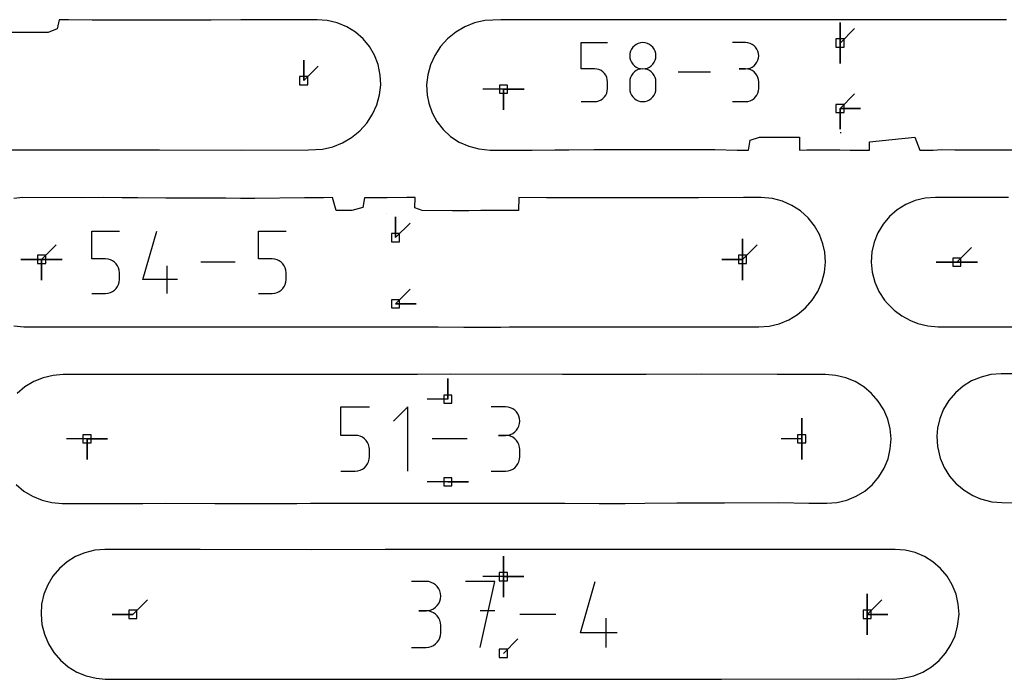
# Model space of a CAD drawing. Extents: x 0 to 600, y 0 to 900.
# Tile 20 of 56: x 219 to 288, y 54 to 100. Entities that reach past the tile are written whole.
import ezdxf

# ---------------------------------------------------------------- set-up
doc = ezdxf.new("R2010")
doc.units = 0

msp = doc.modelspace()

# ---------------------------------------------------------------- linework, layer by layer
at = {"layer": 'annotation', "color": 1}
for p, q in [((276.296663, 98.601872), (276.296663, 100.030622)), ((276.296663, 98.601872), (276.296663, 100.030622)), ((276.296663, 100.030622), (276.296663, 98.601872)), ((276.296663, 98.601872), (276.296663, 100.030622)), ((276.296663, 100.030622), (276.296663, 98.601872)), ((276.296663, 98.601872), (277.306942, 99.612151)), ((258.35167, 96.810811), (258.35167, 98.634647)), ((258.35167, 98.634647), (260.170626, 98.634647)), ((262.030269, 98.415545), (261.920598, 98.305961)), ((262.157226, 98.505308), (262.030269, 98.415545)), ((262.298883, 98.572645), (262.157226, 98.505308)), ((262.452654, 98.614956), (262.298883, 98.572645)), ((262.615955, 98.629638), (262.452654, 98.614956)), ((262.779257, 98.614956), (262.615955, 98.629638)), ((262.615955, 98.629638), (262.615955, 98.629638)), ((262.933028, 98.572645), (262.779257, 98.614956)), ((263.074685, 98.505308), (262.933028, 98.572645)), ((263.201641, 98.415545), (263.074685, 98.505308)), ((263.311312, 98.305961), (263.201641, 98.415545)), ((269.746021, 98.629895), (268.836543, 98.629895)), ((269.909593, 98.615213), (269.746021, 98.629895)), ((270.063508, 98.572902), (269.909593, 98.615213)), ((270.205207, 98.505564), (270.063508, 98.572902)), ((270.33213, 98.415802), (270.205207, 98.505564)), ((270.441716, 98.306218), (270.33213, 98.415802)), ((276.296663, 98.601872), (276.296663, 97.173122)), ((276.296663, 98.601872), (276.296663, 97.173122)), ((276.296663, 97.173122), (276.296663, 98.601872)), ((261.721153, 97.884296), (261.706477, 97.721444)), ((261.706477, 97.721444), (261.706477, 97.721444)), ((261.706477, 97.721444), (261.721161, 97.557829)), ((261.763455, 98.037734), (261.721153, 97.884296)), ((261.830799, 98.179156), (261.763455, 98.037734)), ((261.920598, 98.305961), (261.830799, 98.179156)), ((263.401112, 98.179156), (263.311312, 98.305961)), ((263.468456, 98.037734), (263.401112, 98.179156)), ((263.510758, 97.884296), (263.468456, 98.037734)), ((263.51075, 97.557829), (263.525433, 97.721444)), ((263.525433, 97.721444), (263.510758, 97.884296)), ((263.525433, 97.721444), (263.525433, 97.721444)), ((270.531406, 98.179413), (270.441716, 98.306218)), ((270.59864, 98.037991), (270.531406, 98.179413)), ((270.640858, 97.884553), (270.59864, 98.037991)), ((270.655499, 97.721701), (270.640858, 97.884553)), ((270.640858, 97.558085), (270.655499, 97.721701)), ((270.655499, 97.721701), (270.655499, 97.721701)), ((239.102854, 95.99193), (239.102854, 97.42068)), ((239.102854, 95.99193), (239.102854, 97.42068)), ((239.102854, 97.42068), (239.102854, 95.99193)), ((239.102854, 95.99193), (240.113133, 97.002208)), ((261.721161, 97.557829), (261.763484, 97.403795)), ((261.763484, 97.403795), (261.830856, 97.261925)), ((261.830856, 97.261925), (261.920683, 97.1348)), ((261.920683, 97.1348), (262.030375, 97.025001)), ((262.030375, 97.025001), (262.15734, 96.935108)), ((263.074571, 96.935108), (263.201536, 97.025001)), ((263.201536, 97.025001), (263.311228, 97.1348)), ((263.311228, 97.1348), (263.401055, 97.261925)), ((263.401055, 97.261925), (263.468426, 97.403795)), ((263.468426, 97.403795), (263.51075, 97.557829)), ((270.205207, 96.935365), (270.33213, 97.025257)), ((270.33213, 97.025257), (270.441716, 97.135057)), ((270.441716, 97.135057), (270.531406, 97.262182)), ((270.531406, 97.262182), (270.59864, 97.404052)), ((270.59864, 97.404052), (270.640858, 97.558085)), ((259.261148, 96.810811), (258.35167, 96.810811)), ((259.424449, 96.796213), (259.261148, 96.810811)), ((259.578221, 96.754114), (259.424449, 96.796213)), ((259.719877, 96.687051), (259.578221, 96.754114)), ((259.846834, 96.597563), (259.719877, 96.687051)), ((259.956505, 96.48819), (259.846834, 96.597563)), ((260.046305, 96.36147), (259.956505, 96.48819)), ((260.113648, 96.219942), (260.046305, 96.36147)), ((261.830799, 96.359515), (261.763455, 96.21769)), ((261.920598, 96.486608), (261.830799, 96.359515)), ((262.030269, 96.596386), (261.920598, 96.486608)), ((262.157226, 96.686266), (262.030269, 96.596386)), ((262.298883, 96.753664), (262.157226, 96.686266)), ((262.15734, 96.935108), (262.298986, 96.867703)), ((262.452654, 96.795997), (262.298883, 96.753664)), ((262.298986, 96.867703), (262.452722, 96.825368)), ((262.615955, 96.810682), (262.452654, 96.795997)), ((262.452722, 96.825368), (262.615955, 96.810682)), ((262.615955, 96.810682), (262.779189, 96.825368)), ((262.779257, 96.796006), (262.615955, 96.810682)), ((262.615955, 96.810682), (262.615955, 96.810682)), ((262.615955, 96.810682), (262.615955, 96.810682)), ((262.779189, 96.825368), (262.932925, 96.867703)), ((262.933028, 96.753694), (262.779257, 96.796006)), ((262.932925, 96.867703), (263.074571, 96.935108)), ((263.074685, 96.686323), (262.933028, 96.753694)), ((263.201641, 96.596471), (263.074685, 96.686323)), ((263.311312, 96.486714), (263.201641, 96.596471)), ((263.401112, 96.359629), (263.311312, 96.486714)), ((263.468456, 96.217794), (263.401112, 96.359629)), ((267.301077, 96.586844), (265.06167, 96.586844)), ((269.746021, 96.810939), (269.29064, 96.810939)), ((269.29064, 96.810939), (269.746021, 96.810939)), ((269.746021, 96.810939), (269.909593, 96.825624)), ((269.909593, 96.796257), (269.746021, 96.810939)), ((269.746021, 96.810939), (269.746021, 96.810939)), ((269.909593, 96.825624), (270.063508, 96.86796)), ((270.063508, 96.753946), (269.909593, 96.796257)), ((270.063508, 96.86796), (270.205207, 96.935365)), ((270.205207, 96.686608), (270.063508, 96.753946)), ((270.33213, 96.596846), (270.205207, 96.686608)), ((270.441716, 96.487262), (270.33213, 96.596846)), ((270.531406, 96.360457), (270.441716, 96.487262)), ((270.59864, 96.219035), (270.531406, 96.360457)), ((260.15595, 96.066145), (260.113648, 96.219942)), ((260.170626, 95.902617), (260.15595, 96.066145)), ((260.170626, 95.449547), (260.170626, 95.902617)), ((260.170626, 95.902617), (260.170626, 95.902617)), ((261.721153, 96.063716), (261.706477, 95.900177)), ((261.706477, 95.900177), (261.706477, 95.447107)), ((261.763455, 96.21769), (261.721153, 96.063716)), ((263.510758, 96.063784), (263.468456, 96.217794)), ((263.525433, 95.900177), (263.510758, 96.063784)), ((263.525433, 95.447107), (263.525433, 95.900177)), ((263.525433, 95.900177), (263.525433, 95.900177)), ((270.640858, 96.065597), (270.59864, 96.219035)), ((270.655499, 95.902745), (270.640858, 96.065597)), ((270.655499, 95.447364), (270.655499, 95.902745)), ((270.655499, 95.902745), (270.655499, 95.902745)), ((252.956818, 95.399436), (251.528068, 95.399436)), ((252.956818, 95.399436), (254.385568, 95.399436)), ((252.956818, 95.399436), (254.385568, 95.399436)), ((254.385568, 95.399436), (252.956818, 95.399436)), ((252.956818, 95.399436), (252.956818, 93.970686)), ((252.956818, 95.399436), (254.385568, 95.399436)), ((254.385568, 95.399436), (252.956818, 95.399436)), ((252.956818, 95.399436), (252.956818, 93.970686)), ((252.956818, 93.970686), (252.956818, 95.399436)), ((259.95642, 94.86301), (260.046248, 94.990095)), ((260.046248, 94.990095), (260.113619, 95.131931)), ((260.113619, 95.131931), (260.155942, 95.28594)), ((260.155942, 95.28594), (260.170626, 95.449547)), ((261.706477, 95.447107), (261.706477, 95.447107)), ((261.706477, 95.447107), (261.721161, 95.28358)), ((261.721161, 95.28358), (261.763484, 95.129782)), ((261.763484, 95.129782), (261.830856, 94.988254)), ((261.830856, 94.988254), (261.920683, 94.861534)), ((263.311228, 94.861534), (263.401055, 94.988254)), ((263.401055, 94.988254), (263.468426, 95.129782)), ((263.468426, 95.129782), (263.51075, 95.28358)), ((263.51075, 95.28358), (263.525433, 95.447107)), ((270.441716, 94.862742), (270.531406, 94.989538)), ((270.531406, 94.989538), (270.59864, 95.130971)), ((270.59864, 95.130971), (270.640858, 95.284445)), ((270.640858, 95.284445), (270.655499, 95.447364)), ((276.296627, 94.056189), (277.306905, 95.066468)), ((258.35167, 94.539042), (259.261148, 94.539042)), ((259.261148, 94.539042), (259.424381, 94.553719)), ((259.261148, 94.539042), (259.261148, 94.539042)), ((259.424381, 94.553719), (259.578117, 94.596031)), ((259.578117, 94.596031), (259.719763, 94.663401)), ((259.719763, 94.663401), (259.846728, 94.753253)), ((259.846728, 94.753253), (259.95642, 94.86301)), ((261.920683, 94.861534), (262.030375, 94.752161)), ((262.030375, 94.752161), (262.15734, 94.662673)), ((262.15734, 94.662673), (262.298986, 94.595611)), ((262.298986, 94.595611), (262.452722, 94.553511)), ((262.452722, 94.553511), (262.615955, 94.538914)), ((262.615955, 94.538914), (262.779189, 94.553511)), ((262.615955, 94.538914), (262.615955, 94.538914)), ((262.779189, 94.553511), (262.932925, 94.595611)), ((262.932925, 94.595611), (263.074571, 94.662673)), ((263.074571, 94.662673), (263.201536, 94.752161)), ((263.201536, 94.752161), (263.311228, 94.861534)), ((268.836543, 94.53917), (269.746021, 94.53917)), ((269.746021, 94.53917), (269.909593, 94.553844)), ((269.746021, 94.53917), (269.746021, 94.53917)), ((269.909593, 94.553844), (270.063508, 94.596134)), ((270.063508, 94.596134), (270.205207, 94.663444)), ((270.205207, 94.663444), (270.33213, 94.753179)), ((270.33213, 94.753179), (270.441716, 94.862742)), ((276.296627, 94.056189), (277.725377, 94.056189)), ((276.296627, 94.056189), (277.725377, 94.056189)), ((277.725377, 94.056189), (276.296627, 94.056189)), ((276.296627, 94.056189), (276.296627, 92.627439)), ((276.296627, 94.056189), (277.725377, 94.056189)), ((277.725377, 94.056189), (276.296627, 94.056189)), ((276.296627, 94.056189), (276.296627, 92.627439)), ((276.296627, 92.627439), (276.296627, 94.056189)), ((276.311986, 92.389321), (276.377024, 92.389326)), ((244.819996, 86.768515), (244.81398, 86.76853)), ((245.468326, 85.102206), (245.468326, 86.530956)), ((245.468326, 85.102206), (245.468326, 86.530956)), ((245.468326, 86.530956), (245.468326, 85.102206)), ((245.468326, 85.102206), (246.478604, 86.112485)), ((224.397948, 83.623408), (224.397948, 85.550887)), ((224.397948, 85.550887), (226.32027, 85.550887)), ((227.9434, 82.184787), (228.903204, 85.550887)), ((235.959637, 83.623408), (235.959637, 85.550887)), ((235.959637, 85.550887), (237.88196, 85.550887)), ((269.533145, 83.58615), (269.533145, 85.0149)), ((269.533145, 83.58615), (269.533145, 85.0149)), ((269.533145, 85.0149), (269.533145, 83.58615)), ((269.533145, 83.58615), (269.533145, 85.0149)), ((269.533145, 85.0149), (269.533145, 83.58615)), ((269.533145, 83.58615), (269.533145, 85.0149)), ((269.533145, 85.0149), (269.533145, 83.58615)), ((220.917885, 83.58615), (221.928164, 84.596429)), ((269.533145, 83.58615), (270.543424, 84.596429)), ((284.39734, 83.39647), (285.407618, 84.406749)), ((220.917885, 83.58615), (219.489135, 83.58615)), ((220.917885, 83.58615), (219.489135, 83.58615)), ((219.489135, 83.58615), (220.917885, 83.58615)), ((220.917885, 83.58615), (222.346635, 83.58615)), ((220.917885, 83.58615), (222.346635, 83.58615)), ((222.346635, 83.58615), (220.917885, 83.58615)), ((220.917885, 83.58615), (220.917885, 82.1574)), ((220.917885, 83.58615), (222.346635, 83.58615)), ((222.346635, 83.58615), (220.917885, 83.58615)), ((220.917885, 83.58615), (220.917885, 82.1574)), ((220.917885, 82.1574), (220.917885, 83.58615)), ((220.917885, 83.58615), (222.346635, 83.58615)), ((222.346635, 83.58615), (220.917885, 83.58615)), ((220.917885, 83.58615), (220.917885, 82.1574)), ((220.917885, 82.1574), (220.917885, 83.58615)), ((225.359109, 83.623408), (224.397948, 83.623408)), ((225.53169, 83.607981), (225.359109, 83.623408)), ((225.6942, 83.563489), (225.53169, 83.607981)), ((225.843907, 83.492615), (225.6942, 83.563489)), ((225.978078, 83.398042), (225.843907, 83.492615)), ((226.093981, 83.282453), (225.978078, 83.398042)), ((234.336914, 83.386714), (231.970248, 83.386714)), ((236.920798, 83.623408), (235.959637, 83.623408)), ((237.09338, 83.607981), (236.920798, 83.623408)), ((237.25589, 83.563489), (237.09338, 83.607981)), ((237.405596, 83.492615), (237.25589, 83.563489)), ((237.539767, 83.398042), (237.405596, 83.492615)), ((237.655671, 83.282453), (237.539767, 83.398042)), ((269.533145, 83.58615), (268.104395, 83.58615)), ((269.533145, 83.58615), (268.104395, 83.58615)), ((268.104395, 83.58615), (269.533145, 83.58615)), ((269.533145, 83.58615), (269.533145, 82.1574)), ((269.533145, 83.58615), (269.533145, 82.1574)), ((269.533145, 82.1574), (269.533145, 83.58615)), ((269.533145, 83.58615), (269.533145, 82.1574)), ((269.533145, 82.1574), (269.533145, 83.58615)), ((284.39734, 83.39647), (282.96859, 83.39647)), ((284.39734, 83.39647), (282.96859, 83.39647)), ((282.96859, 83.39647), (284.39734, 83.39647)), ((284.39734, 83.39647), (285.82609, 83.39647)), ((284.39734, 83.39647), (285.82609, 83.39647)), ((285.82609, 83.39647), (284.39734, 83.39647)), ((284.39734, 83.39647), (285.82609, 83.39647)), ((285.82609, 83.39647), (284.39734, 83.39647)), ((226.188884, 83.148532), (226.093981, 83.282453)), ((226.260055, 82.998961), (226.188884, 83.148532)), ((226.304761, 82.836424), (226.260055, 82.998961)), ((226.32027, 82.663604), (226.304761, 82.836424)), ((226.32027, 82.184787), (226.32027, 82.663604)), ((226.32027, 82.663604), (226.32027, 82.663604)), ((229.626315, 81.22254), (229.626315, 83.144863)), ((237.750574, 83.148532), (237.655671, 83.282453)), ((237.821744, 82.998961), (237.750574, 83.148532)), ((237.866451, 82.836424), (237.821744, 82.998961)), ((237.88196, 82.663604), (237.866451, 82.836424)), ((237.88196, 82.184787), (237.88196, 82.663604)), ((237.88196, 82.663604), (237.88196, 82.663604)), ((226.260024, 81.849121), (226.304752, 82.011883)), ((226.304752, 82.011883), (226.32027, 82.184787)), ((230.346711, 82.184787), (227.9434, 82.184787)), ((237.821713, 81.849121), (237.866442, 82.011883)), ((237.866442, 82.011883), (237.88196, 82.184787)), ((225.531619, 81.238051), (225.694091, 81.282767)), ((225.694091, 81.282767), (225.843786, 81.353966)), ((225.843786, 81.353966), (225.977966, 81.448925)), ((225.977966, 81.448925), (226.093892, 81.564919)), ((226.093892, 81.564919), (226.188824, 81.699225)), ((226.188824, 81.699225), (226.260024, 81.849121)), ((237.093308, 81.238051), (237.25578, 81.282767)), ((237.25578, 81.282767), (237.405476, 81.353966)), ((237.405476, 81.353966), (237.539656, 81.448925)), ((237.539656, 81.448925), (237.655581, 81.564919)), ((237.655581, 81.564919), (237.750513, 81.699225)), ((237.750513, 81.699225), (237.821713, 81.849121)), ((245.468293, 80.50844), (246.478572, 81.518719)), ((224.397948, 81.22254), (225.359109, 81.22254)), ((225.359109, 81.22254), (225.531619, 81.238051)), ((225.359109, 81.22254), (225.359109, 81.22254)), ((235.959637, 81.22254), (236.920798, 81.22254)), ((236.920798, 81.22254), (237.093308, 81.238051)), ((236.920798, 81.22254), (236.920798, 81.22254)), ((245.468293, 80.50844), (246.897043, 80.50844)), ((245.468293, 80.50844), (246.897043, 80.50844)), ((246.897043, 80.50844), (245.468293, 80.50844)), ((249.095596, 73.894244), (249.095596, 75.322993)), ((249.095596, 73.894244), (249.095596, 75.322993)), ((249.095596, 75.322993), (249.095596, 73.894244)), ((249.095596, 73.894244), (247.666846, 73.894244)), ((241.67982, 71.38049), (241.67982, 73.367105)), ((241.67982, 73.367105), (243.661119, 73.367105)), ((246.325955, 73.367105), (245.334187, 72.375056)), ((246.325955, 68.905964), (246.325955, 73.367105)), ((253.101596, 73.361929), (252.110947, 73.361929)), ((253.279767, 73.345937), (253.101596, 73.361929)), ((253.44742, 73.299849), (253.279767, 73.345937)), ((253.601765, 73.226502), (253.44742, 73.299849)), ((253.740016, 73.128728), (253.601765, 73.226502)), ((253.859383, 73.009363), (253.740016, 73.128728)), ((253.957078, 72.871241), (253.859383, 73.009363)), ((254.030312, 72.717196), (253.957078, 72.871241)), ((254.076298, 72.550064), (254.030312, 72.717196)), ((254.092246, 72.372678), (254.076298, 72.550064)), ((273.63636, 71.136534), (273.63636, 72.565284)), ((273.63636, 71.136534), (273.63636, 72.565284)), ((273.63636, 72.565284), (273.63636, 71.136534)), ((273.63636, 71.136534), (273.63636, 72.565284)), ((273.63636, 72.565284), (273.63636, 71.136534)), ((253.740016, 71.614076), (253.859383, 71.733675)), ((253.859383, 71.733675), (253.957078, 71.872146)), ((253.957078, 71.872146), (254.030312, 72.026678)), ((254.030312, 72.026678), (254.076298, 72.194459)), ((254.076298, 72.194459), (254.092246, 72.372678)), ((254.092246, 72.372678), (254.092246, 72.372678)), ((224.073084, 71.136534), (222.644334, 71.136534)), ((224.073084, 71.136534), (225.501834, 71.136534)), ((224.073084, 71.136534), (225.501834, 71.136534)), ((225.501834, 71.136534), (224.073084, 71.136534)), ((224.073084, 71.136534), (224.073084, 69.707784)), ((224.073084, 71.136534), (225.501834, 71.136534)), ((225.501834, 71.136534), (224.073084, 71.136534)), ((224.073084, 71.136534), (224.073084, 69.707784)), ((224.073084, 69.707784), (224.073084, 71.136534)), ((242.670469, 71.38049), (241.67982, 71.38049)), ((242.848345, 71.364589), (242.670469, 71.38049)), ((243.015841, 71.318732), (242.848345, 71.364589)), ((243.170141, 71.245684), (243.015841, 71.318732)), ((243.308428, 71.14821), (243.170141, 71.245684)), ((243.427887, 71.029075), (243.308428, 71.14821)), ((243.525702, 70.891045), (243.427887, 71.029075)), ((250.438439, 71.136534), (247.999163, 71.136534)), ((253.101596, 71.38063), (252.605572, 71.38063)), ((252.605572, 71.38063), (253.101596, 71.38063)), ((253.101596, 71.38063), (253.279767, 71.396626)), ((253.279767, 71.364637), (253.101596, 71.38063)), ((253.101596, 71.38063), (253.101596, 71.38063)), ((253.279767, 71.396626), (253.44742, 71.44274)), ((253.44742, 71.31855), (253.279767, 71.364637)), ((253.44742, 71.44274), (253.601765, 71.51616)), ((253.601765, 71.245202), (253.44742, 71.31855)), ((253.601765, 71.51616), (253.740016, 71.614076)), ((253.740016, 71.147429), (253.601765, 71.245202)), ((253.859383, 71.028064), (253.740016, 71.147429)), ((253.957078, 70.889942), (253.859383, 71.028064)), ((273.63636, 71.136534), (272.20761, 71.136534)), ((273.63636, 71.136534), (273.63636, 69.707784)), ((273.63636, 71.136534), (273.63636, 69.707784)), ((273.63636, 69.707784), (273.63636, 71.136534)), ((243.599056, 70.736885), (243.525702, 70.891045)), ((243.645134, 70.569362), (243.599056, 70.736885)), ((243.661119, 70.391239), (243.645134, 70.569362)), ((243.661119, 69.897732), (243.661119, 70.391239)), ((243.661119, 70.391239), (243.661119, 70.391239)), ((254.030312, 70.735897), (253.957078, 70.889942)), ((254.076298, 70.568765), (254.030312, 70.735897)), ((254.092246, 70.391379), (254.076298, 70.568765)), ((254.092246, 69.895354), (254.092246, 70.391379)), ((254.092246, 70.391379), (254.092246, 70.391379)), ((243.599024, 69.551768), (243.645125, 69.719523)), ((243.645125, 69.719523), (243.661119, 69.897732)), ((254.030312, 69.550723), (254.076298, 69.717895)), ((254.076298, 69.717895), (254.092246, 69.895354)), ((243.015728, 68.968039), (243.170017, 69.041422)), ((243.170017, 69.041422), (243.308313, 69.139293)), ((243.308313, 69.139293), (243.427795, 69.258846)), ((243.427795, 69.258846), (243.52564, 69.397273)), ((243.52564, 69.397273), (243.599024, 69.551768)), ((253.44742, 68.968151), (253.601765, 69.041469)), ((253.601765, 69.041469), (253.740016, 69.139212)), ((253.740016, 69.139212), (253.859383, 69.258554)), ((253.859383, 69.258554), (253.957078, 69.396667)), ((253.957078, 69.396667), (254.030312, 69.550723)), ((241.67982, 68.905964), (242.670469, 68.905964)), ((242.670469, 68.905964), (242.848272, 68.92195)), ((242.670469, 68.905964), (242.670469, 68.905964)), ((242.848272, 68.92195), (243.015728, 68.968039)), ((252.110947, 68.906104), (253.101596, 68.906104)), ((253.101596, 68.906104), (253.279767, 68.922087)), ((253.101596, 68.906104), (253.101596, 68.906104)), ((253.279767, 68.922087), (253.44742, 68.968151)), ((249.095596, 68.158718), (247.666846, 68.158718)), ((249.095596, 68.158718), (250.524346, 68.158718)), ((249.095596, 68.158718), (250.524346, 68.158718)), ((250.524346, 68.158718), (249.095596, 68.158718)), ((252.945484, 61.581709), (252.945484, 63.010459)), ((252.945484, 61.581709), (252.945484, 63.010459)), ((252.945484, 63.010459), (252.945484, 61.581709)), ((252.945484, 61.581709), (252.945484, 63.010459)), ((252.945484, 63.010459), (252.945484, 61.581709)), ((252.945484, 61.581709), (252.945484, 63.010459)), ((252.945484, 63.010459), (252.945484, 61.581709)), ((252.945484, 61.581709), (251.516734, 61.581709)), ((252.945484, 61.581709), (254.374234, 61.581709)), ((252.945484, 61.581709), (254.374234, 61.581709)), ((254.374234, 61.581709), (252.945484, 61.581709)), ((252.945484, 61.581709), (252.945484, 60.152959)), ((252.945484, 61.581709), (254.374234, 61.581709)), ((254.374234, 61.581709), (252.945484, 61.581709)), ((252.945484, 61.581709), (252.945484, 60.152959)), ((252.945484, 60.152959), (252.945484, 61.581709)), ((247.58355, 61.247364), (246.565526, 61.247364)), ((247.766645, 61.230929), (247.58355, 61.247364)), ((247.93893, 61.183569), (247.766645, 61.230929)), ((248.09754, 61.108194), (247.93893, 61.183569)), ((248.239611, 61.007719), (248.09754, 61.108194)), ((248.362277, 60.885055), (248.239611, 61.007719)), ((248.462671, 60.743117), (248.362277, 60.885055)), ((252.359222, 61.252682), (250.320586, 61.252682)), ((251.340048, 56.668268), (252.359222, 61.252682)), ((258.304356, 57.687442), (259.320942, 61.252682)), ((248.537929, 60.584815), (248.462671, 60.743117)), ((248.585186, 60.413065), (248.537929, 60.584815)), ((248.601575, 60.230777), (248.585186, 60.413065)), ((248.585186, 60.047634), (248.601575, 60.230777)), ((248.601575, 60.230777), (248.601575, 60.230777)), ((278.179803, 58.960475), (278.179803, 60.389225)), ((278.179803, 58.960475), (278.179803, 60.389225)), ((278.179803, 60.389225), (278.179803, 58.960475)), ((278.179803, 58.960475), (278.179803, 60.389225)), ((278.179803, 60.389225), (278.179803, 58.960475)), ((278.179803, 58.960475), (278.179803, 60.389225)), ((278.179803, 60.389225), (278.179803, 58.960475)), ((227.246957, 58.960475), (228.257236, 59.970754)), ((248.09754, 59.350591), (248.239611, 59.451213)), ((248.239611, 59.451213), (248.362277, 59.574117)), ((248.362277, 59.574117), (248.462671, 59.716414)), ((248.462671, 59.716414), (248.537929, 59.875216)), ((248.537929, 59.875216), (248.585186, 60.047634)), ((278.179803, 58.960475), (279.190082, 59.970754)), ((227.246957, 58.960475), (225.818207, 58.960475)), ((227.246957, 58.960475), (225.818207, 58.960475)), ((225.818207, 58.960475), (227.246957, 58.960475)), ((247.58355, 59.211316), (247.07382, 59.211316)), ((247.07382, 59.211316), (247.58355, 59.211316)), ((247.58355, 59.211316), (247.766645, 59.227754)), ((247.766645, 59.194881), (247.58355, 59.211316)), ((247.58355, 59.211316), (247.58355, 59.211316)), ((247.766645, 59.227754), (247.93893, 59.275142)), ((247.93893, 59.147521), (247.766645, 59.194881)), ((247.93893, 59.275142), (248.09754, 59.350591)), ((248.09754, 59.072146), (247.93893, 59.147521)), ((248.239611, 58.971671), (248.09754, 59.072146)), ((248.362277, 58.849007), (248.239611, 58.971671)), ((248.462671, 58.707068), (248.362277, 58.849007)), ((252.359222, 59.211172), (251.340048, 59.211172)), ((256.585632, 58.960475), (254.078952, 58.960475)), ((278.179803, 58.960475), (279.608553, 58.960475)), ((278.179803, 58.960475), (279.608553, 58.960475)), ((279.608553, 58.960475), (278.179803, 58.960475)), ((278.179803, 58.960475), (278.179803, 57.531725)), ((278.179803, 58.960475), (279.608553, 58.960475)), ((279.608553, 58.960475), (278.179803, 58.960475)), ((278.179803, 58.960475), (278.179803, 57.531725)), ((278.179803, 57.531725), (278.179803, 58.960475)), ((248.537929, 58.548767), (248.462671, 58.707068)), ((248.585186, 58.377017), (248.537929, 58.548767)), ((248.601575, 58.194729), (248.585186, 58.377017)), ((248.601575, 57.684998), (248.601575, 58.194729)), ((248.601575, 58.194729), (248.601575, 58.194729)), ((260.086832, 56.668268), (260.086832, 58.704316)), ((248.537929, 57.330844), (248.585186, 57.502635)), ((248.585186, 57.502635), (248.601575, 57.684998)), ((260.849847, 57.687442), (258.304356, 57.687442)), ((247.58355, 56.668412), (247.766645, 56.684836)), ((247.766645, 56.684836), (247.93893, 56.732173)), ((247.93893, 56.732173), (248.09754, 56.807517)), ((248.09754, 56.807517), (248.239611, 56.907962)), ((248.239611, 56.907962), (248.362277, 57.030602)), ((248.362277, 57.030602), (248.462671, 57.172531)), ((248.462671, 57.172531), (248.537929, 57.330844)), ((252.945484, 56.256508), (253.955763, 57.266787)), ((246.565526, 56.668412), (247.58355, 56.668412)), ((247.58355, 56.668412), (247.58355, 56.668412))]:
    msp.add_line(p, q, dxfattribs=at)
at = {"layer": 'boundary', "color": 5}
for p, q in [((222.130867, 100.220834), (221.997004, 99.585369)), ((222.7852, 100.216785), (222.130867, 100.220834)), ((224.429358, 100.186136), (222.7852, 100.216785)), ((230.555211, 100.183773), (224.429358, 100.186136)), ((232.680615, 100.186558), (230.555211, 100.183773)), ((234.740901, 100.21454), (232.680615, 100.186558)), ((235.361079, 100.217386), (234.740901, 100.21454)), ((236.980244, 100.212974), (235.361079, 100.217386)), ((239.401439, 100.214039), (236.980244, 100.212974)), ((240.02202, 100.212611), (239.401439, 100.214039)), ((240.73598, 100.158908), (240.02202, 100.212611)), ((241.428809, 99.995572), (240.73598, 100.158908)), ((242.08327, 99.726327), (241.428809, 99.995572)), ((242.683199, 99.357763), (242.08327, 99.726327)), ((250.272619, 99.722573), (249.644729, 99.351697)), ((250.947958, 99.994112), (250.272619, 99.722573)), ((251.654009, 100.159651), (250.947958, 99.994112)), ((252.771445, 100.215191), (251.654009, 100.159651)), ((264.082686, 100.214059), (252.771445, 100.215191)), ((265.337007, 100.214063), (264.082686, 100.214059)), ((266.173298, 100.217365), (265.337007, 100.214063)), ((267.726832, 100.220798), (266.173298, 100.217365)), ((275.290136, 100.213785), (267.726832, 100.220798)), ((275.915522, 100.213503), (275.290136, 100.213785)), ((280.208606, 100.213294), (275.915522, 100.213503)), ((281.362676, 100.217693), (280.208606, 100.213294)), ((282.554626, 100.219047), (281.362676, 100.217693)), ((283.541227, 100.213124), (282.554626, 100.219047)), ((287.831536, 100.213188), (283.541227, 100.213124)), ((219.65831, 99.328047), (218.58595, 99.328654)), ((220.21363, 99.327018), (219.65831, 99.328047)), ((220.769922, 99.327809), (220.21363, 99.327018)), ((221.374268, 99.328607), (220.769922, 99.327809)), ((221.997004, 99.585369), (221.374268, 99.328607)), ((243.213764, 98.898892), (242.683199, 99.357763)), ((249.644729, 99.351697), (249.079782, 98.890687)), ((243.66182, 98.360913), (243.213764, 98.898892)), ((244.016232, 97.757152), (243.66182, 98.360913)), ((248.591797, 98.350912), (248.19275, 97.74577)), ((249.079782, 98.890687), (248.591797, 98.350912)), ((244.268276, 97.102213), (244.016232, 97.757152)), ((248.19275, 97.74577), (247.892578, 97.090345)), ((244.413173, 96.374312), (244.268276, 97.102213)), ((247.892578, 97.090345), (247.698491, 96.400574)), ((244.444684, 95.707071), (244.413173, 96.374312)), ((247.698491, 96.400574), (247.619684, 95.698357)), ((244.362649, 95.000488), (244.444684, 95.707071)), ((247.619684, 95.698357), (247.651616, 94.992788)), ((244.169737, 94.310702), (244.362649, 95.000488)), ((247.651616, 94.992788), (247.771131, 94.417504)), ((243.870549, 93.654909), (244.169737, 94.310702)), ((247.771131, 94.417504), (248.002555, 93.764451)), ((243.472503, 93.04949), (243.870549, 93.654909)), ((248.002555, 93.764451), (248.337285, 93.153599)), ((242.985495, 92.50943), (243.472503, 93.04949)), ((248.337285, 93.153599), (248.769327, 92.600764)), ((242.42145, 92.048091), (242.985495, 92.50943)), ((248.769327, 92.600764), (249.289813, 92.121204)), ((241.119602, 91.404728), (241.794316, 91.676797)), ((241.794316, 91.676797), (242.42145, 92.048091)), ((249.289813, 92.121204), (249.887379, 91.728601)), ((249.887379, 91.728601), (250.548015, 91.434962)), ((269.953855, 91.176772), (270.063651, 91.8537)), ((270.063651, 91.8537), (270.718739, 92.067052)), ((270.718739, 92.067052), (271.303118, 92.067669)), ((271.303118, 92.067669), (271.842009, 92.068413)), ((271.842009, 92.068413), (272.390467, 92.074053)), ((272.390467, 92.074053), (273.475196, 92.066659)), ((273.475196, 92.066659), (273.475049, 91.175284)), ((278.329663, 91.746565), (281.475938, 92.065657)), ((278.344716, 91.176723), (278.329663, 91.746565)), ((281.475938, 92.065657), (281.825188, 91.175685)), ((215.860099, 91.181893), (221.452902, 91.18166)), ((221.452902, 91.18166), (221.964186, 91.181186)), ((221.964186, 91.181186), (227.758316, 91.182853)), ((227.758316, 91.182853), (229.107751, 91.182059)), ((229.107751, 91.182059), (234.802085, 91.176399)), ((234.802085, 91.176399), (239.425206, 91.182141)), ((239.425206, 91.182141), (240.413833, 91.238603)), ((240.413833, 91.238603), (241.119602, 91.404728)), ((250.548015, 91.434962), (251.255676, 91.249909)), ((251.255676, 91.249909), (252.030656, 91.177697)), ((252.030656, 91.177697), (252.70226, 91.176605)), ((252.70226, 91.176605), (254.94652, 91.179099)), ((254.94652, 91.179099), (256.520873, 91.179587)), ((256.520873, 91.179587), (257.492793, 91.185508)), ((257.492793, 91.185508), (259.251889, 91.211)), ((259.251889, 91.211), (262.350702, 91.218911)), ((262.350702, 91.218911), (267.601213, 91.211422)), ((267.601213, 91.211422), (269.162257, 91.179153)), ((269.162257, 91.179153), (269.953855, 91.176772)), ((273.475049, 91.175284), (273.992825, 91.189975)), ((273.992825, 91.189975), (275.321946, 91.182932)), ((275.321946, 91.182932), (276.278489, 91.181667)), ((276.278489, 91.181667), (276.991272, 91.178639)), ((276.991272, 91.178639), (277.718289, 91.178293)), ((277.718289, 91.178293), (278.344716, 91.176723)), ((281.825188, 91.175685), (282.751752, 91.178362)), ((282.751752, 91.178362), (283.34468, 91.213828)), ((283.34468, 91.213828), (284.259699, 91.183468)), ((284.259699, 91.183468), (291.201892, 91.178545)), ((219.616662, 87.872486), (218.994289, 87.82202)), ((223.718442, 87.867479), (219.616662, 87.872486)), ((225.220426, 87.874002), (223.718442, 87.867479)), ((226.500839, 87.870408), (225.220426, 87.874002)), ((227.605, 87.863439), (226.500839, 87.870408)), ((229.53907, 87.829784), (227.605, 87.863439)), ((231.087591, 87.834534), (229.53907, 87.829784)), ((232.106891, 87.846889), (231.087591, 87.834534)), ((232.650504, 87.841931), (232.106891, 87.846889)), ((233.690752, 87.832431), (232.650504, 87.841931)), ((234.726541, 87.820886), (233.690752, 87.832431)), ((235.701723, 87.808476), (234.726541, 87.820886)), ((239.159959, 87.858805), (235.701723, 87.808476)), ((240.464669, 87.870365), (239.159959, 87.858805)), ((241.097465, 87.876959), (240.464669, 87.870365)), ((241.35283, 86.983937), (241.097465, 87.876959)), ((243.326269, 87.864139), (243.207462, 87.198347)), ((244.889521, 87.871597), (243.326269, 87.864139)), ((246.243003, 87.874667), (244.889521, 87.871597)), ((246.824232, 87.877525), (246.243003, 87.874667)), ((246.817813, 87.177449), (246.824232, 87.877525)), ((254.012116, 87.876704), (253.997131, 86.984034)), ((255.936385, 87.866816), (254.012116, 87.876704)), ((261.230131, 87.864442), (255.936385, 87.866816)), ((262.843749, 87.87211), (261.230131, 87.864442)), ((264.490045, 87.871057), (262.843749, 87.87211)), ((265.52746, 87.866798), (264.490045, 87.871057)), ((266.468232, 87.866894), (265.52746, 87.866798)), ((269.606716, 87.875107), (266.468232, 87.866894)), ((270.835881, 87.874866), (269.606716, 87.875107)), ((271.60178, 87.804061), (270.835881, 87.874866)), ((272.302148, 87.622506), (271.60178, 87.804061)), ((272.956362, 87.335097), (272.302148, 87.622506)), ((281.508542, 87.665539), (280.858138, 87.397077)), ((282.196869, 87.829661), (281.508542, 87.665539)), ((282.907447, 87.884895), (282.196869, 87.829661)), ((284.951877, 87.889863), (282.907447, 87.884895)), ((285.793526, 87.891895), (284.951877, 87.889863)), ((286.742568, 87.892752), (285.793526, 87.891895)), ((287.980462, 87.888557), (286.742568, 87.892752)), ((242.436596, 86.98787), (241.35283, 86.983937)), ((243.207462, 87.198347), (242.436596, 86.98787)), ((247.317826, 86.983534), (246.817813, 87.177449)), ((249.420616, 86.967382), (247.317826, 86.983534)), ((250.542053, 86.964794), (249.420616, 86.967382)), ((251.376519, 86.97289), (250.542053, 86.964794)), ((252.233669, 86.97605), (251.376519, 86.97289)), ((253.327925, 86.981647), (252.233669, 86.97605)), ((253.997131, 86.984034), (253.327925, 86.981647)), ((273.552031, 86.950037), (272.956362, 87.335097)), ((274.077331, 86.47593), (273.552031, 86.950037)), ((280.260327, 87.03073), (279.728211, 86.574001)), ((280.858138, 87.397077), (280.260327, 87.03073)), ((274.517254, 85.92752), (274.077331, 86.47593)), ((279.728211, 86.574001), (279.276728, 86.039015)), ((274.862237, 85.319524), (274.517254, 85.92752)), ((278.916952, 85.438825), (278.657851, 84.788153)), ((279.276728, 86.039015), (278.916952, 85.438825)), ((275.105233, 84.66761), (274.862237, 85.319524)), ((278.657851, 84.788153), (278.505855, 84.102913)), ((275.234868, 84.093339), (275.105233, 84.66761)), ((275.285129, 83.399419), (275.234868, 84.093339)), ((278.505855, 84.102913), (278.460129, 83.405582)), ((275.218087, 82.698806), (275.285129, 83.399419)), ((278.460129, 83.405582), (278.530737, 82.703968)), ((275.039445, 82.014202), (275.218087, 82.698806)), ((278.530737, 82.703968), (278.711339, 82.019594)), ((274.755137, 81.363416), (275.039445, 82.014202)), ((278.711339, 82.019594), (278.997536, 81.36931)), ((274.372169, 80.762545), (274.755137, 81.363416)), ((278.997536, 81.36931), (279.382343, 80.769039)), ((273.899928, 80.226366), (274.372169, 80.762545)), ((279.382343, 80.769039), (279.571328, 80.554599)), ((273.350044, 79.768158), (273.899928, 80.226366)), ((279.571328, 80.554599), (280.048294, 80.073778)), ((280.048294, 80.073778), (280.589552, 79.667329)), ((272.073062, 79.128717), (272.735863, 79.399142)), ((272.735863, 79.399142), (273.350044, 79.768158)), ((280.589552, 79.667329), (281.183685, 79.343352)), ((281.183685, 79.343352), (281.686645, 79.140056)), ((218.992891, 78.987962), (219.694375, 78.920622)), ((219.694375, 78.920622), (222.140242, 78.913686)), ((222.140242, 78.913686), (222.749565, 78.913572)), ((222.749565, 78.913572), (231.829306, 78.912116)), ((231.829306, 78.912116), (232.537352, 78.912191)), ((232.537352, 78.912191), (234.643126, 78.911752)), ((234.643126, 78.911752), (240.61354, 78.910769)), ((240.61354, 78.910769), (245.266785, 78.910397)), ((245.266785, 78.910397), (248.423897, 78.909732)), ((248.423897, 78.909732), (250.193336, 78.897874)), ((250.193336, 78.897874), (252.777797, 78.895903)), ((252.777797, 78.895903), (253.381631, 78.900416)), ((253.381631, 78.900416), (254.499908, 78.908773)), ((254.499908, 78.908773), (257.973887, 78.908708)), ((257.973887, 78.908708), (258.632735, 78.908523)), ((258.632735, 78.908523), (265.42634, 78.907459)), ((265.42634, 78.907459), (268.364805, 78.907246)), ((268.364805, 78.907246), (270.663727, 78.90707)), ((270.663727, 78.90707), (271.377565, 78.963315)), ((271.377565, 78.963315), (272.073062, 79.128717)), ((281.686645, 79.140056), (282.382654, 78.976275)), ((282.382654, 78.976275), (283.096559, 78.921638)), ((283.096559, 78.921638), (285.455959, 78.921295)), ((285.455959, 78.921295), (291.927593, 78.903983)), ((221.027152, 75.378053), (220.372338, 75.110514)), ((221.715272, 75.540987), (221.027152, 75.378053)), ((222.419975, 75.595408), (221.715272, 75.540987)), ((224.151604, 75.60995), (222.419975, 75.595408)), ((234.705705, 75.604973), (224.151604, 75.60995)), ((236.161373, 75.599105), (234.705705, 75.604973)), ((243.173029, 75.601046), (236.161373, 75.599105)), ((246.991604, 75.610868), (243.173029, 75.601046)), ((249.270837, 75.616529), (246.991604, 75.610868)), ((257.05755, 75.598458), (249.270837, 75.616529)), ((261.357338, 75.598575), (257.05755, 75.598458)), ((262.84694, 75.600893), (261.357338, 75.598575)), ((266.708667, 75.620465), (262.84694, 75.600893)), ((271.946214, 75.610097), (266.708667, 75.620465)), ((275.294127, 75.59314), (271.946214, 75.610097)), ((275.998366, 75.539103), (275.294127, 75.59314)), ((276.686087, 75.376526), (275.998366, 75.539103)), ((277.340439, 75.109392), (276.686087, 75.376526)), ((285.421654, 75.157265), (284.825081, 74.791095)), ((286.073569, 75.427551), (285.421654, 75.157265)), ((286.757956, 75.592072), (286.073569, 75.427551)), ((287.462368, 75.648532), (286.757956, 75.592072)), ((293.537113, 75.634839), (287.462368, 75.648532)), ((219.766809, 74.744869), (219.225607, 74.290191)), ((220.372338, 75.110514), (219.766809, 74.744869)), ((277.945554, 74.744132), (277.340439, 75.109392)), ((278.48638, 74.289829), (277.945554, 74.744132)), ((284.825081, 74.791095), (284.294838, 74.337283)), ((278.949505, 73.757674), (278.48638, 74.289829)), ((279.323591, 73.160809), (278.949505, 73.757674)), ((283.841514, 73.804396), (283.478043, 73.206439)), ((284.294838, 74.337283), (283.841514, 73.804396)), ((279.599396, 72.513935), (279.323591, 73.160809)), ((283.478043, 73.206439), (283.213823, 72.558557)), ((279.770206, 71.832842), (279.599396, 72.513935)), ((283.213823, 72.558557), (283.055343, 71.876523)), ((279.83177, 71.135134), (279.770206, 71.832842)), ((283.055343, 71.876523), (283.016339, 71.313758)), ((279.782542, 70.435899), (279.83177, 71.135134)), ((283.016339, 71.313758), (283.058026, 70.605405)), ((279.623737, 69.754329), (279.782542, 70.435899)), ((283.058026, 70.605405), (283.240252, 69.798109)), ((279.359192, 69.106645), (279.623737, 69.754329)), ((283.240252, 69.798109), (283.516686, 69.151106)), ((278.995514, 68.508887), (279.359192, 69.106645)), ((283.516686, 69.151106), (283.89142, 68.554113)), ((278.541624, 67.975758), (278.995514, 68.508887)), ((283.89142, 68.554113), (284.355205, 68.021842)), ((219.167822, 67.973575), (219.700773, 67.5183)), ((278.008791, 67.520361), (278.541624, 67.975758)), ((284.355205, 68.021842), (284.399071, 67.984763)), ((284.399071, 67.984763), (284.896659, 67.567434)), ((219.700773, 67.5183), (220.29966, 67.151941)), ((220.29966, 67.151941), (220.949711, 66.883548)), ((276.760169, 66.885315), (277.410026, 67.153868)), ((277.410026, 67.153868), (278.008791, 67.520361)), ((284.896659, 67.567434), (285.502374, 67.202104)), ((285.502374, 67.202104), (286.030285, 66.986773)), ((286.030285, 66.986773), (286.82609, 66.774129)), ((220.949711, 66.883548), (221.634931, 66.719741)), ((221.634931, 66.719741), (222.340773, 66.664532)), ((222.340773, 66.664532), (226.153368, 66.664684)), ((226.153368, 66.664684), (227.934297, 66.660032)), ((227.934297, 66.660032), (229.501182, 66.666361)), ((229.501182, 66.666361), (232.938061, 66.657558)), ((232.938061, 66.657558), (236.291424, 66.652603)), ((236.291424, 66.652603), (238.62414, 66.661049)), ((238.62414, 66.661049), (239.563378, 66.665606)), ((239.563378, 66.665606), (240.231112, 66.66905)), ((240.231112, 66.66905), (240.967344, 66.675424)), ((240.967344, 66.675424), (242.114398, 66.679143)), ((242.114398, 66.679143), (242.941527, 66.683286)), ((242.941527, 66.683286), (243.642454, 66.686259)), ((243.642454, 66.686259), (245.961576, 66.681069)), ((245.961576, 66.681069), (247.142459, 66.685309)), ((247.142459, 66.685309), (247.828235, 66.68649)), ((247.828235, 66.68649), (249.644502, 66.671712)), ((249.644502, 66.671712), (250.774904, 66.679227)), ((250.774904, 66.679227), (251.68042, 66.678494)), ((251.68042, 66.678494), (252.221267, 66.677467)), ((252.221267, 66.677467), (253.086027, 66.675049)), ((253.086027, 66.675049), (253.917137, 66.672308)), ((253.917137, 66.672308), (254.546324, 66.677623)), ((254.546324, 66.677623), (255.686548, 66.672636)), ((255.686548, 66.672636), (257.205076, 66.666166)), ((257.205076, 66.666166), (259.594031, 66.657541)), ((259.594031, 66.657541), (260.12493, 66.662746)), ((260.12493, 66.662746), (261.403413, 66.652907)), ((261.403413, 66.652907), (262.755319, 66.671771)), ((262.755319, 66.671771), (264.98489, 66.694052)), ((264.98489, 66.694052), (266.745321, 66.705911)), ((266.745321, 66.705911), (268.280437, 66.696211)), ((268.280437, 66.696211), (272.036624, 66.729317)), ((272.036624, 66.729317), (274.120779, 66.683042)), ((274.120779, 66.683042), (275.369293, 66.665896)), ((275.369293, 66.665896), (276.075193, 66.721326)), ((276.075193, 66.721326), (276.760169, 66.885315)), ((286.82609, 66.774129), (287.516088, 66.715046)), ((287.516088, 66.715046), (297.247078, 66.686876)), ((223.279594, 62.972077), (222.685522, 62.604224)), ((223.924311, 63.241581), (223.279594, 62.972077)), ((224.604355, 63.406278), (223.924311, 63.241581)), ((225.301956, 63.461884), (224.604355, 63.406278)), ((228.232476, 63.458733), (225.301956, 63.461884)), ((231.924851, 63.466108), (228.232476, 63.458733)), ((239.652088, 63.446465), (231.924851, 63.466108)), ((244.746254, 63.463135), (239.652088, 63.446465)), ((254.128034, 63.463139), (244.746254, 63.463135)), ((260.991284, 63.462906), (254.128034, 63.463139)), ((267.616059, 63.455324), (260.991284, 63.462906)), ((280.13003, 63.460616), (267.616059, 63.455324)), ((280.821444, 63.406116), (280.13003, 63.460616)), ((281.500261, 63.242031), (280.821444, 63.406116)), ((282.144023, 62.973209), (281.500261, 63.242031)), ((282.738509, 62.605175), (282.144023, 62.973209)), ((222.156254, 62.146685), (221.705314, 61.61089)), ((222.685522, 62.604224), (222.156254, 62.146685)), ((283.267543, 62.147349), (282.738509, 62.605175)), ((283.717855, 61.611137), (283.267543, 62.147349)), ((221.705314, 61.61089), (221.343952, 61.010194)), ((284.078434, 61.009599), (283.717855, 61.611137)), ((221.343952, 61.010194), (221.080959, 60.359126)), ((284.340299, 60.357652), (284.078434, 61.009599)), ((221.080959, 60.359126), (220.922879, 59.673685)), ((284.497027, 59.671125), (284.340299, 60.357652)), ((220.922879, 59.673685), (220.880352, 58.965618)), ((284.546409, 58.968774), (284.497027, 59.671125)), ((220.880352, 58.965618), (220.942649, 58.262436)), ((284.45236, 58.132278), (284.546409, 58.968774)), ((220.942649, 58.262436), (221.113554, 57.576224)), ((284.269344, 57.470481), (284.45236, 58.132278)), ((221.113554, 57.576224), (221.388898, 56.92416)), ((283.988767, 56.844221), (284.269344, 57.470481)), ((221.388898, 56.92416), (221.761932, 56.322259)), ((283.617196, 56.267572), (283.988767, 56.844221)), ((221.761932, 56.322259), (222.22344, 55.785449)), ((283.162966, 55.753395), (283.617196, 56.267572)), ((222.22344, 55.785449), (222.762118, 55.326931)), ((222.762118, 55.326931), (223.36446, 54.958107)), ((282.049289, 54.958821), (282.636473, 55.313802)), ((282.636473, 55.313802), (283.162966, 55.753395)), ((223.36446, 54.958107), (224.015739, 54.687983)), ((224.015739, 54.687983), (224.700224, 54.523141)), ((280.643531, 54.52597), (281.414435, 54.697064)), ((281.414435, 54.697064), (282.049289, 54.958821)), ((224.700224, 54.523141), (225.326928, 54.473892)), ((225.326928, 54.473892), (234.938773, 54.46851)), ((234.938773, 54.46851), (237.087695, 54.455314)), ((237.087695, 54.455314), (239.493254, 54.454842)), ((239.493254, 54.454842), (241.288783, 54.468875)), ((241.288783, 54.468875), (245.073802, 54.470731)), ((245.073802, 54.470731), (246.782774, 54.470825)), ((246.782774, 54.470825), (250.694068, 54.469241)), ((250.694068, 54.469241), (251.924382, 54.462576)), ((251.924382, 54.462576), (254.041352, 54.467523)), ((254.041352, 54.467523), (257.564985, 54.473754)), ((257.564985, 54.473754), (258.412253, 54.472648)), ((258.412253, 54.472648), (259.19357, 54.473594)), ((259.19357, 54.473594), (263.641871, 54.472727)), ((263.641871, 54.472727), (265.069543, 54.473185)), ((265.069543, 54.473185), (266.082489, 54.466734)), ((266.082489, 54.466734), (268.065896, 54.467721)), ((268.065896, 54.467721), (277.557963, 54.47722)), ((277.557963, 54.47722), (280.031653, 54.476721)), ((280.031653, 54.476721), (280.643531, 54.52597))]:
    msp.add_line(p, q, dxfattribs=at)
at = {"layer": 'hole', "color": 5}
for p, q in [((276.582413, 98.887622), (276.010913, 98.887622)), ((276.010913, 98.887622), (276.010913, 98.316122)), ((276.582413, 98.316122), (276.582413, 98.887622)), ((276.010913, 98.316122), (276.582413, 98.316122)), ((239.388604, 96.27768), (238.817104, 96.27768)), ((238.817104, 96.27768), (238.817104, 95.70618)), ((238.817104, 95.70618), (239.388604, 95.70618)), ((239.388604, 95.70618), (239.388604, 96.27768)), ((253.242568, 95.685186), (252.671068, 95.685186)), ((252.671068, 95.685186), (252.671068, 95.113686)), ((253.242568, 95.113686), (253.242568, 95.685186)), ((252.671068, 95.113686), (253.242568, 95.113686)), ((276.582377, 94.341939), (276.010877, 94.341939)), ((276.010877, 94.341939), (276.010877, 93.770439)), ((276.582377, 93.770439), (276.582377, 94.341939)), ((276.010877, 93.770439), (276.582377, 93.770439)), ((245.754076, 85.387956), (245.182576, 85.387956)), ((245.182576, 85.387956), (245.182576, 84.816456)), ((245.754076, 84.816456), (245.754076, 85.387956)), ((245.182576, 84.816456), (245.754076, 84.816456)), ((221.203635, 83.8719), (220.632135, 83.8719)), ((220.632135, 83.8719), (220.632135, 83.3004)), ((221.203635, 83.3004), (221.203635, 83.8719)), ((269.818895, 83.8719), (269.247395, 83.8719)), ((269.247395, 83.8719), (269.247395, 83.3004)), ((269.818895, 83.3004), (269.818895, 83.8719)), ((284.68309, 83.68222), (284.11159, 83.68222)), ((284.11159, 83.68222), (284.11159, 83.11072)), ((284.68309, 83.11072), (284.68309, 83.68222)), ((220.632135, 83.3004), (221.203635, 83.3004)), ((269.247395, 83.3004), (269.818895, 83.3004)), ((284.11159, 83.11072), (284.68309, 83.11072)), ((245.754043, 80.79419), (245.182543, 80.79419)), ((245.182543, 80.79419), (245.182543, 80.22269)), ((245.754043, 80.22269), (245.754043, 80.79419)), ((245.182543, 80.22269), (245.754043, 80.22269)), ((249.381346, 74.179994), (248.809846, 74.179994)), ((248.809846, 74.179994), (248.809846, 73.608494)), ((249.381346, 73.608494), (249.381346, 74.179994)), ((248.809846, 73.608494), (249.381346, 73.608494)), ((224.358834, 71.422284), (223.787334, 71.422284)), ((223.787334, 71.422284), (223.787334, 70.850784)), ((224.358834, 70.850784), (224.358834, 71.422284)), ((273.92211, 71.422284), (273.35061, 71.422284)), ((273.35061, 71.422284), (273.35061, 70.850784)), ((273.92211, 70.850784), (273.92211, 71.422284)), ((223.787334, 70.850784), (224.358834, 70.850784)), ((273.35061, 70.850784), (273.92211, 70.850784)), ((249.381346, 68.444468), (248.809846, 68.444468)), ((248.809846, 68.444468), (248.809846, 67.872968)), ((249.381346, 67.872968), (249.381346, 68.444468)), ((248.809846, 67.872968), (249.381346, 67.872968)), ((253.231234, 61.867459), (252.659734, 61.867459)), ((252.659734, 61.867459), (252.659734, 61.295959)), ((253.231234, 61.295959), (253.231234, 61.867459)), ((252.659734, 61.295959), (253.231234, 61.295959)), ((227.532707, 59.246225), (226.961207, 59.246225)), ((226.961207, 59.246225), (226.961207, 58.674725)), ((227.532707, 58.674725), (227.532707, 59.246225)), ((278.465553, 59.246225), (277.894053, 59.246225)), ((277.894053, 59.246225), (277.894053, 58.674725)), ((278.465553, 58.674725), (278.465553, 59.246225)), ((226.961207, 58.674725), (227.532707, 58.674725)), ((277.894053, 58.674725), (278.465553, 58.674725)), ((253.231234, 56.542258), (252.659734, 56.542258)), ((252.659734, 56.542258), (252.659734, 55.970758)), ((253.231234, 55.970758), (253.231234, 56.542258)), ((252.659734, 55.970758), (253.231234, 55.970758))]:
    msp.add_line(p, q, dxfattribs=at)

doc.saveas('drawing.dxf')
